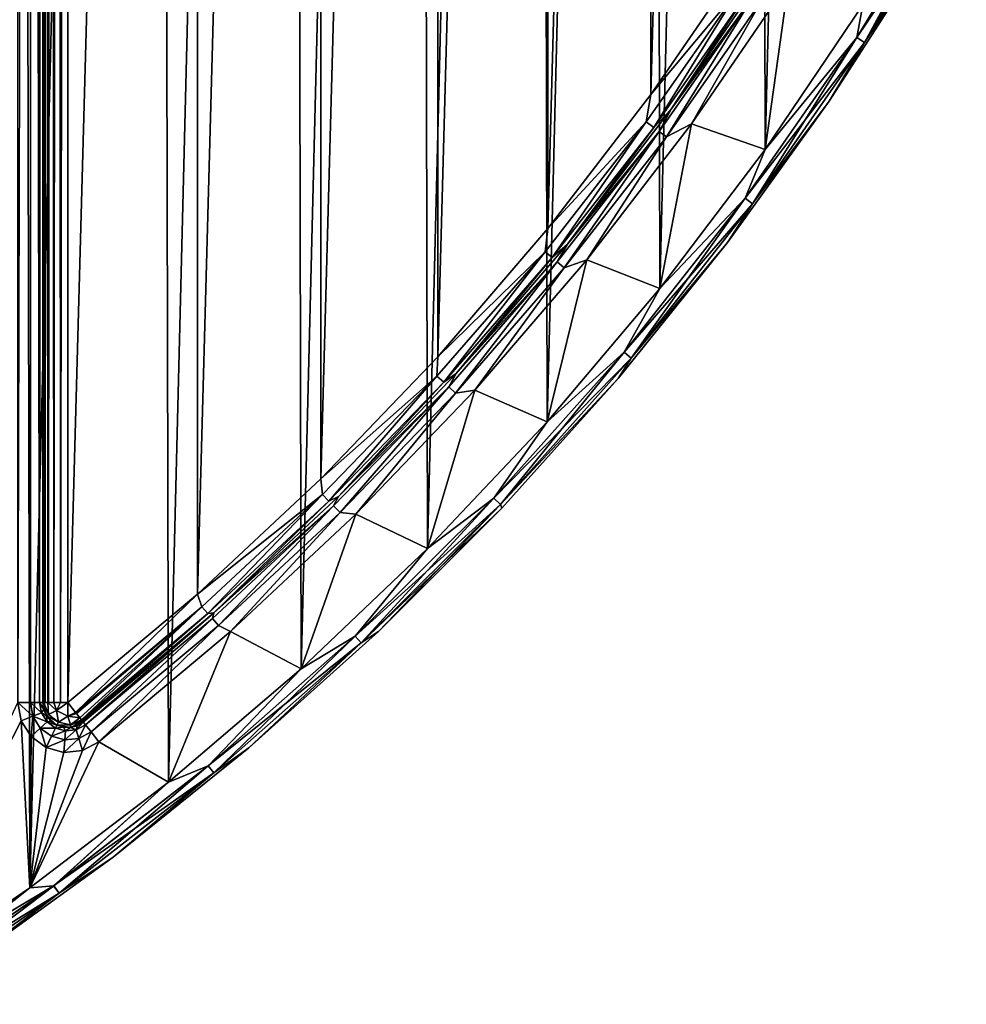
# Model space of a CAD drawing. Header units: millimetres. Extents: x -65 to 65, y -82 to 87.
# Tile 198 of 223: x 38 to 56, y -32 to -12. Entities that reach past the tile are written whole.
import ezdxf

# ---------------------------------------------------------------- set-up
doc = ezdxf.new("R2010")
doc.units = ezdxf.units.MM
doc.header["$LTSCALE"] = 101.851852
for name, color, linetype in [('811', 7, 'CONTINUOUS'), ('812', 7, 'CONTINUOUS'), ('814', 7, 'CONTINUOUS'), ('824', 7, 'CONTINUOUS'), ('947', 7, 'CONTINUOUS'), ('948', 7, 'CONTINUOUS'), ('949', 7, 'CONTINUOUS'), ('952', 7, 'CONTINUOUS'), ('953', 7, 'CONTINUOUS'), ('964', 7, 'CONTINUOUS'), ('966', 7, 'CONTINUOUS'), ('967', 7, 'CONTINUOUS'), ('968', 7, 'CONTINUOUS'), ('969', 7, 'CONTINUOUS'), ('970', 7, 'CONTINUOUS')]:
    doc.layers.add(name, color=color, linetype=linetype)

msp = doc.modelspace()

# ---------------------------------------------------------------- linework, layer by layer
at = {"layer": '811', "linetype": 'CONTINUOUS'}
for points in [[(52.929, -11.669, 75), (52.465, -15.018, 75), (50.986, -14.506, 75), (52.929, -11.669, 75)], [(54.42, -12.122, 75), (52.465, -15.018, 75), (52.929, -11.669, 75), (54.42, -12.122, 75)], [(50.986, -14.506, 75), (50.357, -17.804, 75), (48.89, -17.233, 75), (50.986, -14.506, 75)], [(52.465, -15.018, 75), (50.357, -17.804, 75), (50.986, -14.506, 75), (52.465, -15.018, 75)], [(48.89, -17.233, 75), (48.101, -20.472, 75), (46.649, -19.842, 75), (48.89, -17.233, 75)], [(50.357, -17.804, 75), (48.101, -20.472, 75), (48.89, -17.233, 75), (50.357, -17.804, 75)], [(46.649, -19.842, 75), (45.703, -23.013, 75), (44.269, -22.324, 75), (46.649, -19.842, 75)], [(48.101, -20.472, 75), (45.703, -23.013, 75), (46.649, -19.842, 75), (48.101, -20.472, 75)], [(44.269, -22.324, 75), (43.172, -25.421, 75), (41.757, -24.673, 75), (44.269, -22.324, 75)], [(45.703, -23.013, 75), (43.172, -25.421, 75), (44.269, -22.324, 75), (45.703, -23.013, 75)], [(41.757, -24.673, 75), (40.513, -27.689, 75), (39.121, -26.882, 75), (41.757, -24.673, 75)], [(43.172, -25.421, 75), (40.513, -27.689, 75), (41.757, -24.673, 75), (43.172, -25.421, 75)], [(37.569, -26.463, 75), (34.849, -31.775, 75), (37.5, -26.098, 75), (37.569, -26.463, 75)], [(37.736, -29.809, 75), (34.849, -31.775, 75), (37.569, -26.463, 75), (37.736, -29.809, 75)], [(37.766, -26.777, 75), (37.736, -29.809, 75), (37.569, -26.463, 75), (37.766, -26.777, 75)], [(38.065, -26.998, 75), (37.736, -29.809, 75), (37.766, -26.777, 75), (38.065, -26.998, 75)], [(40.513, -27.689, 75), (37.736, -29.809, 75), (39.121, -26.882, 75), (40.513, -27.689, 75)], [(39.121, -26.882, 75), (37.736, -29.809, 75), (38.792, -27.054, 75), (39.121, -26.882, 75)], [(38.423, -27.095, 75), (37.736, -29.809, 75), (38.065, -26.998, 75), (38.423, -27.095, 75)], [(38.792, -27.054, 75), (37.736, -29.809, 75), (38.423, -27.095, 75), (38.792, -27.054, 75)]]:
    msp.add_3dface(points, dxfattribs=at)
at = {"layer": '812', "linetype": 'CONTINUOUS'}
for points in [[(37.736, -29.809, 87.5), (37.504, 74.976, 87.5), (34.849, -31.775, 87.5), (37.736, -29.809, 87.5)], [(40.29, 72.868, 87.5), (37.504, 74.976, 87.5), (37.736, -29.809, 87.5), (40.29, 72.868, 87.5)], [(40.513, -27.689, 87.5), (40.29, 72.868, 87.5), (37.736, -29.809, 87.5), (40.513, -27.689, 87.5)], [(42.959, 70.612, 87.5), (40.29, 72.868, 87.5), (40.513, -27.689, 87.5), (42.959, 70.612, 87.5)], [(43.172, -25.421, 87.5), (42.959, 70.612, 87.5), (40.513, -27.689, 87.5), (43.172, -25.421, 87.5)], [(45.501, 68.216, 87.5), (42.959, 70.612, 87.5), (43.172, -25.421, 87.5), (45.501, 68.216, 87.5)], [(45.703, -23.013, 87.5), (45.501, 68.216, 87.5), (43.172, -25.421, 87.5), (45.703, -23.013, 87.5)], [(47.909, 65.685, 87.5), (45.501, 68.216, 87.5), (45.703, -23.013, 87.5), (47.909, 65.685, 87.5)], [(48.101, -20.472, 87.5), (47.909, 65.685, 87.5), (45.703, -23.013, 87.5), (48.101, -20.472, 87.5)], [(50.178, 63.027, 87.5), (47.909, 65.685, 87.5), (48.101, -20.472, 87.5), (50.178, 63.027, 87.5)], [(50.357, -17.804, 87.5), (50.178, 63.027, 87.5), (48.101, -20.472, 87.5), (50.357, -17.804, 87.5)], [(52.298, 60.251, 87.5), (50.178, 63.027, 87.5), (50.357, -17.804, 87.5), (52.298, 60.251, 87.5)], [(52.465, -15.018, 87.5), (52.298, 60.251, 87.5), (50.357, -17.804, 87.5), (52.465, -15.018, 87.5)], [(54.266, 57.364, 87.5), (52.298, 60.251, 87.5), (52.465, -15.018, 87.5), (54.266, 57.364, 87.5)], [(54.42, -12.122, 87.5), (54.266, 57.364, 87.5), (52.465, -15.018, 87.5), (54.42, -12.122, 87.5)]]:
    msp.add_3dface(points, dxfattribs=at)
at = {"layer": '814', "linetype": 'CONTINUOUS'}
for points in [[(38, -26.098, 75.5), (38, 71.098, 75.5), (38, -26.098, 84.5), (38, -26.098, 75.5)], [(38, -26.098, 84.5), (38, 71.098, 75.5), (38, 71.098, 84.5), (38, -26.098, 84.5)]]:
    msp.add_3dface(points, dxfattribs=at)
at = {"layer": '824', "linetype": 'CONTINUOUS'}
for points in [[(37.5, -26.098, 75), (37.5, 71.098, 75), (37.75, 71.098, 75.067), (37.5, -26.098, 75)], [(37.75, -26.098, 75.067), (37.5, -26.098, 75), (37.75, 71.098, 75.067), (37.75, -26.098, 75.067)], [(37.933, -26.098, 75.25), (37.75, -26.098, 75.067), (37.75, 71.098, 75.067), (37.933, -26.098, 75.25)], [(37.933, 71.098, 75.25), (37.933, -26.098, 75.25), (37.75, 71.098, 75.067), (37.933, 71.098, 75.25)], [(38, 71.098, 75.5), (38, -26.098, 75.5), (37.933, -26.098, 75.25), (38, 71.098, 75.5)], [(38, 71.098, 75.5), (37.933, -26.098, 75.25), (37.933, 71.098, 75.25), (38, 71.098, 75.5)]]:
    msp.add_3dface(points, dxfattribs=at)
at = {"layer": '947', "linetype": 'CONTINUOUS'}
for points in [[(38.5, -26.098, 85), (38.5, 71.098, 85), (41.095, 68.925, 85), (38.5, -26.098, 85)], [(41.095, -23.925, 85), (38.5, -26.098, 85), (41.095, 68.925, 85), (41.095, -23.925, 85)], [(43.567, 66.613, 85), (41.095, -23.925, 85), (41.095, 68.925, 85), (43.567, 66.613, 85)], [(43.567, -21.613, 85), (41.095, -23.925, 85), (43.567, 66.613, 85), (43.567, -21.613, 85)], [(45.909, 64.17, 85), (43.567, -21.613, 85), (43.567, 66.613, 85), (45.909, 64.17, 85)], [(45.909, -19.17, 85), (43.567, -21.613, 85), (45.909, 64.17, 85), (45.909, -19.17, 85)], [(48.114, 61.603, 85), (45.909, -19.17, 85), (45.909, 64.17, 85), (48.114, 61.603, 85)], [(48.114, -16.603, 85), (45.909, -19.17, 85), (48.114, 61.603, 85), (48.114, -16.603, 85)], [(50.176, 58.919, 85), (48.114, -16.603, 85), (48.114, 61.603, 85), (50.176, 58.919, 85)], [(50.176, -13.919, 85), (48.114, -16.603, 85), (50.176, 58.919, 85), (50.176, -13.919, 85)], [(52.089, 56.127, 85), (50.176, -13.919, 85), (50.176, 58.919, 85), (52.089, 56.127, 85)], [(52.089, -11.127, 85), (50.176, -13.919, 85), (52.089, 56.127, 85), (52.089, -11.127, 85)]]:
    msp.add_3dface(points, dxfattribs=at)
at = {"layer": '948', "linetype": 'CONTINUOUS'}
for points in [[(55.633, -11.116, 87), (53.748, -14.054, 87), (55.633, -11.116, 75.5), (55.633, -11.116, 87)], [(55.633, -11.116, 75.5), (53.748, -14.054, 87), (53.748, -14.054, 75.5), (55.633, -11.116, 75.5)], [(53.748, -14.054, 87), (51.708, -16.886, 87), (53.748, -14.054, 75.5), (53.748, -14.054, 87)], [(53.748, -14.054, 75.5), (51.708, -16.886, 87), (51.708, -16.886, 75.5), (53.748, -14.054, 75.5)], [(51.708, -16.886, 87), (49.52, -19.605, 87), (51.708, -16.886, 75.5), (51.708, -16.886, 87)], [(51.708, -16.886, 75.5), (49.52, -19.605, 87), (49.52, -19.605, 75.5), (51.708, -16.886, 75.5)], [(49.52, -19.605, 87), (47.188, -22.202, 87), (49.52, -19.605, 75.5), (49.52, -19.605, 87)], [(49.52, -19.605, 75.5), (47.188, -22.202, 87), (47.188, -22.202, 75.5), (49.52, -19.605, 75.5)], [(47.188, -22.202, 87), (44.721, -24.671, 87), (47.188, -22.202, 75.5), (47.188, -22.202, 87)], [(47.188, -22.202, 75.5), (44.721, -24.671, 87), (44.721, -24.671, 75.5), (47.188, -22.202, 75.5)], [(44.721, -24.671, 87), (42.124, -27.003, 87), (44.721, -24.671, 75.5), (44.721, -24.671, 87)], [(44.721, -24.671, 75.5), (42.124, -27.003, 87), (42.124, -27.003, 75.5), (44.721, -24.671, 75.5)], [(42.124, -27.003, 87), (39.406, -29.193, 87), (42.124, -27.003, 75.5), (42.124, -27.003, 87)], [(42.124, -27.003, 75.5), (39.406, -29.193, 87), (39.406, -29.193, 75.5), (42.124, -27.003, 75.5)], [(39.406, -29.193, 87), (36.575, -31.234, 87), (39.406, -29.193, 75.5), (39.406, -29.193, 87)], [(39.406, -29.193, 75.5), (36.575, -31.234, 87), (36.575, -31.234, 75.5), (39.406, -29.193, 75.5)]]:
    msp.add_3dface(points, dxfattribs=at)
at = {"layer": '949', "linetype": 'CONTINUOUS'}
for points in [[(50.581, -14.213, 84.5), (52.509, -11.398, 84.5), (50.581, -14.213, 75.5), (50.581, -14.213, 84.5)], [(50.581, -14.213, 75.5), (52.509, -11.398, 84.5), (52.509, -11.398, 75.5), (50.581, -14.213, 75.5)], [(48.502, -16.918, 84.5), (50.581, -14.213, 84.5), (48.502, -16.918, 75.5), (48.502, -16.918, 84.5)], [(48.502, -16.918, 75.5), (50.581, -14.213, 84.5), (50.581, -14.213, 75.5), (48.502, -16.918, 75.5)], [(46.279, -19.506, 84.5), (48.502, -16.918, 84.5), (46.279, -19.506, 75.5), (46.279, -19.506, 84.5)], [(46.279, -19.506, 75.5), (48.502, -16.918, 84.5), (48.502, -16.918, 75.5), (46.279, -19.506, 75.5)], [(43.918, -21.969, 84.5), (46.279, -19.506, 84.5), (43.918, -21.969, 75.5), (43.918, -21.969, 84.5)], [(43.918, -21.969, 75.5), (46.279, -19.506, 84.5), (46.279, -19.506, 75.5), (43.918, -21.969, 75.5)], [(41.426, -24.299, 84.5), (43.918, -21.969, 84.5), (41.426, -24.299, 75.5), (41.426, -24.299, 84.5)], [(41.426, -24.299, 75.5), (43.918, -21.969, 84.5), (43.918, -21.969, 75.5), (41.426, -24.299, 75.5)], [(38.81, -26.49, 84.5), (41.426, -24.299, 84.5), (38.81, -26.49, 75.5), (38.81, -26.49, 84.5)], [(38.81, -26.49, 75.5), (41.426, -24.299, 84.5), (41.426, -24.299, 75.5), (38.81, -26.49, 75.5)]]:
    msp.add_3dface(points, dxfattribs=at)
at = {"layer": '952', "linetype": 'CONTINUOUS'}
for points in [[(56.331, -9.427, 87.433), (54.42, -12.122, 87.5), (54.296, -12.777, 87.433), (56.331, -9.427, 87.433)], [(56.331, -9.427, 87.433), (54.296, -12.777, 87.433), (56.491, -9.517, 87.25), (56.331, -9.427, 87.433)], [(56.491, -9.517, 87.25), (54.296, -12.777, 87.433), (54.45, -12.877, 87.25), (56.491, -9.517, 87.25)], [(55.633, -11.116, 87), (56.491, -9.517, 87.25), (54.45, -12.877, 87.25), (55.633, -11.116, 87)], [(53.748, -14.054, 87), (55.633, -11.116, 87), (54.45, -12.877, 87.25), (53.748, -14.054, 87)], [(54.42, -12.122, 87.5), (52.465, -15.018, 87.5), (54.296, -12.777, 87.433), (54.42, -12.122, 87.5)], [(54.296, -12.777, 87.433), (52.465, -15.018, 87.5), (52.062, -15.998, 87.433), (54.296, -12.777, 87.433)], [(54.296, -12.777, 87.433), (52.062, -15.998, 87.433), (54.45, -12.877, 87.25), (54.296, -12.777, 87.433)], [(54.45, -12.877, 87.25), (52.062, -15.998, 87.433), (52.209, -16.107, 87.25), (54.45, -12.877, 87.25)], [(53.748, -14.054, 87), (54.45, -12.877, 87.25), (52.209, -16.107, 87.25), (53.748, -14.054, 87)], [(51.708, -16.886, 87), (53.748, -14.054, 87), (52.209, -16.107, 87.25), (51.708, -16.886, 87)], [(52.465, -15.018, 87.5), (50.357, -17.804, 87.5), (52.062, -15.998, 87.433), (52.465, -15.018, 87.5)], [(52.062, -15.998, 87.433), (50.357, -17.804, 87.5), (49.637, -19.078, 87.433), (52.062, -15.998, 87.433)], [(52.062, -15.998, 87.433), (49.637, -19.078, 87.433), (52.209, -16.107, 87.25), (52.062, -15.998, 87.433)], [(52.209, -16.107, 87.25), (49.637, -19.078, 87.433), (49.777, -19.196, 87.25), (52.209, -16.107, 87.25)], [(51.708, -16.886, 87), (52.209, -16.107, 87.25), (49.777, -19.196, 87.25), (51.708, -16.886, 87)], [(49.52, -19.605, 87), (51.708, -16.886, 87), (49.777, -19.196, 87.25), (49.52, -19.605, 87)], [(50.357, -17.804, 87.5), (48.101, -20.472, 87.5), (49.637, -19.078, 87.433), (50.357, -17.804, 87.5)], [(49.637, -19.078, 87.433), (48.101, -20.472, 87.5), (47.03, -22.005, 87.433), (49.637, -19.078, 87.433)], [(49.637, -19.078, 87.433), (47.03, -22.005, 87.433), (49.777, -19.196, 87.25), (49.637, -19.078, 87.433)], [(49.777, -19.196, 87.25), (47.03, -22.005, 87.433), (47.163, -22.131, 87.25), (49.777, -19.196, 87.25)], [(49.52, -19.605, 87), (49.777, -19.196, 87.25), (47.163, -22.131, 87.25), (49.52, -19.605, 87)], [(47.188, -22.202, 87), (49.52, -19.605, 87), (47.163, -22.131, 87.25), (47.188, -22.202, 87)], [(48.101, -20.472, 87.5), (45.703, -23.013, 87.5), (47.03, -22.005, 87.433), (48.101, -20.472, 87.5)], [(47.03, -22.005, 87.433), (45.703, -23.013, 87.5), (44.251, -24.77, 87.433), (47.03, -22.005, 87.433)], [(47.03, -22.005, 87.433), (44.251, -24.77, 87.433), (47.163, -22.131, 87.25), (47.03, -22.005, 87.433)], [(47.163, -22.131, 87.25), (44.251, -24.77, 87.433), (44.376, -24.903, 87.25), (47.163, -22.131, 87.25)], [(47.188, -22.202, 87), (47.163, -22.131, 87.25), (44.376, -24.903, 87.25), (47.188, -22.202, 87)], [(44.721, -24.671, 87), (47.188, -22.202, 87), (44.376, -24.903, 87.25), (44.721, -24.671, 87)], [(45.703, -23.013, 87.5), (43.172, -25.421, 87.5), (44.251, -24.77, 87.433), (45.703, -23.013, 87.5)], [(44.251, -24.77, 87.433), (43.172, -25.421, 87.5), (41.309, -27.361, 87.433), (44.251, -24.77, 87.433)], [(44.251, -24.77, 87.433), (41.309, -27.361, 87.433), (44.376, -24.903, 87.25), (44.251, -24.77, 87.433)], [(42.124, -27.003, 87), (44.721, -24.671, 87), (44.376, -24.903, 87.25), (42.124, -27.003, 87)], [(44.376, -24.903, 87.25), (41.309, -27.361, 87.433), (41.426, -27.502, 87.25), (44.376, -24.903, 87.25)], [(42.124, -27.003, 87), (44.376, -24.903, 87.25), (41.426, -27.502, 87.25), (42.124, -27.003, 87)], [(43.172, -25.421, 87.5), (40.513, -27.689, 87.5), (41.309, -27.361, 87.433), (43.172, -25.421, 87.5)], [(39.406, -29.193, 87), (42.124, -27.003, 87), (41.426, -27.502, 87.25), (39.406, -29.193, 87)], [(41.309, -27.361, 87.433), (40.513, -27.689, 87.5), (38.216, -29.769, 87.433), (41.309, -27.361, 87.433)], [(41.309, -27.361, 87.433), (38.216, -29.769, 87.433), (41.426, -27.502, 87.25), (41.309, -27.361, 87.433)], [(41.426, -27.502, 87.25), (38.216, -29.769, 87.433), (38.325, -29.917, 87.25), (41.426, -27.502, 87.25)], [(39.406, -29.193, 87), (41.426, -27.502, 87.25), (38.325, -29.917, 87.25), (39.406, -29.193, 87)], [(40.513, -27.689, 87.5), (37.736, -29.809, 87.5), (38.216, -29.769, 87.433), (40.513, -27.689, 87.5)], [(36.575, -31.234, 87), (39.406, -29.193, 87), (38.325, -29.917, 87.25), (36.575, -31.234, 87)], [(37.736, -29.809, 87.5), (34.849, -31.775, 87.5), (38.216, -29.769, 87.433), (37.736, -29.809, 87.5)], [(38.216, -29.769, 87.433), (34.849, -31.775, 87.5), (34.984, -31.986, 87.433), (38.216, -29.769, 87.433)], [(38.216, -29.769, 87.433), (34.984, -31.986, 87.433), (38.325, -29.917, 87.25), (38.216, -29.769, 87.433)], [(38.325, -29.917, 87.25), (34.984, -31.986, 87.433), (35.083, -32.14, 87.25), (38.325, -29.917, 87.25)], [(36.575, -31.234, 87), (38.325, -29.917, 87.25), (35.083, -32.14, 87.25), (36.575, -31.234, 87)]]:
    msp.add_3dface(points, dxfattribs=at)
at = {"layer": '953', "linetype": 'CONTINUOUS'}
for points in [[(54.42, -12.122, 75), (56.331, -9.427, 75.067), (54.296, -12.777, 75.067), (54.42, -12.122, 75)], [(56.331, -9.427, 75.067), (54.45, -12.877, 75.25), (54.296, -12.777, 75.067), (56.331, -9.427, 75.067)], [(56.491, -9.517, 75.25), (54.45, -12.877, 75.25), (56.331, -9.427, 75.067), (56.491, -9.517, 75.25)], [(56.491, -9.517, 75.25), (55.633, -11.116, 75.5), (54.45, -12.877, 75.25), (56.491, -9.517, 75.25)], [(55.633, -11.116, 75.5), (53.748, -14.054, 75.5), (54.45, -12.877, 75.25), (55.633, -11.116, 75.5)], [(52.465, -15.018, 75), (54.42, -12.122, 75), (54.296, -12.777, 75.067), (52.465, -15.018, 75)], [(52.465, -15.018, 75), (54.296, -12.777, 75.067), (52.062, -15.998, 75.067), (52.465, -15.018, 75)], [(54.296, -12.777, 75.067), (52.209, -16.107, 75.25), (52.062, -15.998, 75.067), (54.296, -12.777, 75.067)], [(54.45, -12.877, 75.25), (52.209, -16.107, 75.25), (54.296, -12.777, 75.067), (54.45, -12.877, 75.25)], [(54.45, -12.877, 75.25), (53.748, -14.054, 75.5), (52.209, -16.107, 75.25), (54.45, -12.877, 75.25)], [(53.748, -14.054, 75.5), (51.708, -16.886, 75.5), (52.209, -16.107, 75.25), (53.748, -14.054, 75.5)], [(50.357, -17.804, 75), (52.465, -15.018, 75), (52.062, -15.998, 75.067), (50.357, -17.804, 75)], [(50.357, -17.804, 75), (52.062, -15.998, 75.067), (49.637, -19.078, 75.067), (50.357, -17.804, 75)], [(52.062, -15.998, 75.067), (49.777, -19.196, 75.25), (49.637, -19.078, 75.067), (52.062, -15.998, 75.067)], [(52.209, -16.107, 75.25), (49.777, -19.196, 75.25), (52.062, -15.998, 75.067), (52.209, -16.107, 75.25)], [(52.209, -16.107, 75.25), (51.708, -16.886, 75.5), (49.777, -19.196, 75.25), (52.209, -16.107, 75.25)], [(51.708, -16.886, 75.5), (49.52, -19.605, 75.5), (49.777, -19.196, 75.25), (51.708, -16.886, 75.5)], [(48.101, -20.472, 75), (50.357, -17.804, 75), (49.637, -19.078, 75.067), (48.101, -20.472, 75)], [(48.101, -20.472, 75), (49.637, -19.078, 75.067), (47.03, -22.005, 75.067), (48.101, -20.472, 75)], [(49.637, -19.078, 75.067), (47.163, -22.131, 75.25), (47.03, -22.005, 75.067), (49.637, -19.078, 75.067)], [(49.777, -19.196, 75.25), (47.163, -22.131, 75.25), (49.637, -19.078, 75.067), (49.777, -19.196, 75.25)], [(49.777, -19.196, 75.25), (49.52, -19.605, 75.5), (47.163, -22.131, 75.25), (49.777, -19.196, 75.25)], [(49.52, -19.605, 75.5), (47.188, -22.202, 75.5), (47.163, -22.131, 75.25), (49.52, -19.605, 75.5)], [(45.703, -23.013, 75), (48.101, -20.472, 75), (47.03, -22.005, 75.067), (45.703, -23.013, 75)], [(45.703, -23.013, 75), (47.03, -22.005, 75.067), (44.251, -24.77, 75.067), (45.703, -23.013, 75)], [(47.03, -22.005, 75.067), (44.376, -24.903, 75.25), (44.251, -24.77, 75.067), (47.03, -22.005, 75.067)], [(47.163, -22.131, 75.25), (44.376, -24.903, 75.25), (47.03, -22.005, 75.067), (47.163, -22.131, 75.25)], [(47.163, -22.131, 75.25), (44.721, -24.671, 75.5), (44.376, -24.903, 75.25), (47.163, -22.131, 75.25)], [(47.188, -22.202, 75.5), (44.721, -24.671, 75.5), (47.163, -22.131, 75.25), (47.188, -22.202, 75.5)], [(43.172, -25.421, 75), (45.703, -23.013, 75), (44.251, -24.77, 75.067), (43.172, -25.421, 75)], [(43.172, -25.421, 75), (44.251, -24.77, 75.067), (41.309, -27.361, 75.067), (43.172, -25.421, 75)], [(44.251, -24.77, 75.067), (41.426, -27.502, 75.25), (41.309, -27.361, 75.067), (44.251, -24.77, 75.067)], [(44.376, -24.903, 75.25), (41.426, -27.502, 75.25), (44.251, -24.77, 75.067), (44.376, -24.903, 75.25)], [(44.721, -24.671, 75.5), (42.124, -27.003, 75.5), (44.376, -24.903, 75.25), (44.721, -24.671, 75.5)], [(44.376, -24.903, 75.25), (42.124, -27.003, 75.5), (41.426, -27.502, 75.25), (44.376, -24.903, 75.25)], [(40.513, -27.689, 75), (43.172, -25.421, 75), (41.309, -27.361, 75.067), (40.513, -27.689, 75)], [(42.124, -27.003, 75.5), (39.406, -29.193, 75.5), (41.426, -27.502, 75.25), (42.124, -27.003, 75.5)], [(40.513, -27.689, 75), (41.309, -27.361, 75.067), (38.217, -29.769, 75.067), (40.513, -27.689, 75)], [(41.309, -27.361, 75.067), (38.325, -29.917, 75.25), (38.217, -29.769, 75.067), (41.309, -27.361, 75.067)], [(41.426, -27.502, 75.25), (38.325, -29.917, 75.25), (41.309, -27.361, 75.067), (41.426, -27.502, 75.25)], [(41.426, -27.502, 75.25), (39.406, -29.193, 75.5), (38.325, -29.917, 75.25), (41.426, -27.502, 75.25)], [(37.736, -29.809, 75), (40.513, -27.689, 75), (38.217, -29.769, 75.067), (37.736, -29.809, 75)], [(39.406, -29.193, 75.5), (36.575, -31.234, 75.5), (38.325, -29.917, 75.25), (39.406, -29.193, 75.5)], [(37.736, -29.809, 75), (38.217, -29.769, 75.067), (34.984, -31.986, 75.067), (37.736, -29.809, 75)], [(38.217, -29.769, 75.067), (35.083, -32.14, 75.25), (34.984, -31.986, 75.067), (38.217, -29.769, 75.067)], [(38.325, -29.917, 75.25), (35.083, -32.14, 75.25), (38.217, -29.769, 75.067), (38.325, -29.917, 75.25)], [(34.849, -31.775, 75), (37.736, -29.809, 75), (34.984, -31.986, 75.067), (34.849, -31.775, 75)], [(38.325, -29.917, 75.25), (36.575, -31.234, 75.5), (35.083, -32.14, 75.25), (38.325, -29.917, 75.25)]]:
    msp.add_3dface(points, dxfattribs=at)
at = {"layer": '964', "linetype": 'CONTINUOUS'}
for points in [[(38, -26.098, 75.5), (38, -26.098, 84.5), (38.076, -26.364, 84.5), (38, -26.098, 75.5)], [(38, -26.098, 75.5), (38.076, -26.364, 84.5), (38.019, -26.236, 75.5), (38, -26.098, 75.5)], [(38.019, -26.236, 75.5), (38.076, -26.364, 84.5), (38.076, -26.364, 75.5), (38.019, -26.236, 75.5)], [(38.076, -26.364, 84.5), (38.282, -26.548, 84.5), (38.076, -26.364, 75.5), (38.076, -26.364, 84.5)], [(38.076, -26.364, 75.5), (38.282, -26.548, 84.5), (38.166, -26.47, 75.5), (38.076, -26.364, 75.5)], [(38.166, -26.47, 75.5), (38.282, -26.548, 84.5), (38.282, -26.548, 75.5), (38.166, -26.47, 75.5)], [(38.282, -26.548, 84.5), (38.555, -26.595, 84.5), (38.282, -26.548, 75.5), (38.282, -26.548, 84.5)], [(38.282, -26.548, 75.5), (38.555, -26.595, 84.5), (38.415, -26.591, 75.5), (38.282, -26.548, 75.5)], [(38.415, -26.591, 75.5), (38.555, -26.595, 84.5), (38.555, -26.595, 75.5), (38.415, -26.591, 75.5)], [(38.555, -26.595, 84.5), (38.81, -26.49, 84.5), (38.555, -26.595, 75.5), (38.555, -26.595, 84.5)], [(38.555, -26.595, 75.5), (38.81, -26.49, 84.5), (38.69, -26.56, 75.5), (38.555, -26.595, 75.5)], [(38.81, -26.49, 84.5), (38.81, -26.49, 75.5), (38.69, -26.56, 75.5), (38.81, -26.49, 84.5)]]:
    msp.add_3dface(points, dxfattribs=at)
at = {"layer": '966', "linetype": 'CONTINUOUS'}
for points in [[(38, -26.098, 84.5), (38, 71.098, 84.5), (38.053, 71.098, 84.724), (38, -26.098, 84.5)], [(38.019, -26.098, 84.638), (38, -26.098, 84.5), (38.053, 71.098, 84.724), (38.019, -26.098, 84.638)], [(38.046, -26.098, 84.709), (38.019, -26.098, 84.638), (38.053, 71.098, 84.724), (38.046, -26.098, 84.709)], [(38.101, -26.098, 84.802), (38.046, -26.098, 84.709), (38.053, 71.098, 84.724), (38.101, -26.098, 84.802)], [(38.106, 71.098, 84.808), (38.101, -26.098, 84.802), (38.053, 71.098, 84.724), (38.106, 71.098, 84.808)], [(38.111, -26.098, 84.815), (38.101, -26.098, 84.802), (38.106, 71.098, 84.808), (38.111, -26.098, 84.815)], [(38.167, 71.098, 84.873), (38.111, -26.098, 84.815), (38.106, 71.098, 84.808), (38.167, 71.098, 84.873)], [(38.22, -26.098, 84.914), (38.111, -26.098, 84.815), (38.167, 71.098, 84.873), (38.22, -26.098, 84.914)], [(38.237, 71.098, 84.925), (38.22, -26.098, 84.914), (38.167, 71.098, 84.873), (38.237, 71.098, 84.925)], [(38.354, -26.098, 84.978), (38.22, -26.098, 84.914), (38.315, 71.098, 84.965), (38.354, -26.098, 84.978)], [(38.315, 71.098, 84.965), (38.22, -26.098, 84.914), (38.237, 71.098, 84.925), (38.315, 71.098, 84.965)], [(38.401, 71.098, 84.99), (38.354, -26.098, 84.978), (38.315, 71.098, 84.965), (38.401, 71.098, 84.99)], [(38.5, 71.098, 85), (38.5, -26.098, 85), (38.354, -26.098, 84.978), (38.5, 71.098, 85)], [(38.5, 71.098, 85), (38.354, -26.098, 84.978), (38.401, 71.098, 84.99), (38.5, 71.098, 85)]]:
    msp.add_3dface(points, dxfattribs=at)
at = {"layer": '967', "linetype": 'CONTINUOUS'}
for points in [[(50.176, -13.919, 85), (52.089, -11.127, 85), (51.971, -11.764, 84.933), (50.176, -13.919, 85)], [(52.509, -11.398, 84.5), (50.581, -14.213, 84.5), (52.124, -11.865, 84.75), (52.509, -11.398, 84.5)], [(50.083, -14.469, 84.933), (50.176, -13.919, 85), (51.971, -11.764, 84.933), (50.083, -14.469, 84.933)], [(50.083, -14.469, 84.933), (51.971, -11.764, 84.933), (50.231, -14.578, 84.75), (50.083, -14.469, 84.933)], [(50.231, -14.578, 84.75), (51.971, -11.764, 84.933), (52.124, -11.865, 84.75), (50.231, -14.578, 84.75)], [(50.581, -14.213, 84.5), (50.231, -14.578, 84.75), (52.124, -11.865, 84.75), (50.581, -14.213, 84.5)], [(48.114, -16.603, 85), (50.176, -13.919, 85), (50.083, -14.469, 84.933), (48.114, -16.603, 85)], [(50.581, -14.213, 84.5), (48.502, -16.918, 84.5), (50.231, -14.578, 84.75), (50.581, -14.213, 84.5)], [(48.055, -17.07, 84.933), (48.114, -16.603, 85), (50.083, -14.469, 84.933), (48.055, -17.07, 84.933)], [(48.055, -17.07, 84.933), (50.083, -14.469, 84.933), (48.197, -17.186, 84.75), (48.055, -17.07, 84.933)], [(48.197, -17.186, 84.75), (50.083, -14.469, 84.933), (50.231, -14.578, 84.75), (48.197, -17.186, 84.75)], [(48.502, -16.918, 84.5), (48.197, -17.186, 84.75), (50.231, -14.578, 84.75), (48.502, -16.918, 84.5)], [(45.909, -19.17, 85), (48.114, -16.603, 85), (48.055, -17.07, 84.933), (45.909, -19.17, 85)], [(48.502, -16.918, 84.5), (46.279, -19.506, 84.5), (48.197, -17.186, 84.75), (48.502, -16.918, 84.5)], [(45.892, -19.559, 84.933), (45.909, -19.17, 85), (48.055, -17.07, 84.933), (45.892, -19.559, 84.933)], [(45.892, -19.559, 84.933), (48.055, -17.07, 84.933), (46.027, -19.683, 84.75), (45.892, -19.559, 84.933)], [(46.027, -19.683, 84.75), (48.055, -17.07, 84.933), (48.197, -17.186, 84.75), (46.027, -19.683, 84.75)], [(46.279, -19.506, 84.5), (46.027, -19.683, 84.75), (48.197, -17.186, 84.75), (46.279, -19.506, 84.5)], [(43.567, -21.613, 85), (45.909, -19.17, 85), (45.892, -19.559, 84.933), (43.567, -21.613, 85)], [(46.279, -19.506, 84.5), (43.918, -21.969, 84.5), (46.027, -19.683, 84.75), (46.279, -19.506, 84.5)], [(43.6, -21.931, 84.933), (43.567, -21.613, 85), (45.892, -19.559, 84.933), (43.6, -21.931, 84.933)], [(43.6, -21.931, 84.933), (45.892, -19.559, 84.933), (43.728, -22.062, 84.75), (43.6, -21.931, 84.933)], [(43.728, -22.062, 84.75), (45.892, -19.559, 84.933), (46.027, -19.683, 84.75), (43.728, -22.062, 84.75)], [(43.918, -21.969, 84.5), (43.728, -22.062, 84.75), (46.027, -19.683, 84.75), (43.918, -21.969, 84.5)], [(41.095, -23.925, 85), (43.567, -21.613, 85), (43.6, -21.931, 84.933), (41.095, -23.925, 85)], [(41.185, -24.178, 84.933), (41.095, -23.925, 85), (43.6, -21.931, 84.933), (41.185, -24.178, 84.933)], [(41.185, -24.178, 84.933), (43.6, -21.931, 84.933), (41.306, -24.315, 84.75), (41.185, -24.178, 84.933)], [(41.306, -24.315, 84.75), (43.6, -21.931, 84.933), (43.728, -22.062, 84.75), (41.306, -24.315, 84.75)], [(41.426, -24.299, 84.5), (41.306, -24.315, 84.75), (43.728, -22.062, 84.75), (41.426, -24.299, 84.5)], [(43.918, -21.969, 84.5), (41.426, -24.299, 84.5), (43.728, -22.062, 84.75), (43.918, -21.969, 84.5)], [(38.5, -26.098, 85), (41.095, -23.925, 85), (38.655, -26.294, 84.933), (38.5, -26.098, 85)], [(38.655, -26.294, 84.933), (41.095, -23.925, 85), (41.185, -24.178, 84.933), (38.655, -26.294, 84.933)], [(38.655, -26.294, 84.933), (41.185, -24.178, 84.933), (38.674, -26.317, 84.914), (38.655, -26.294, 84.933)], [(38.674, -26.317, 84.914), (41.185, -24.178, 84.933), (38.742, -26.403, 84.814), (38.674, -26.317, 84.914)], [(38.742, -26.403, 84.814), (41.185, -24.178, 84.933), (38.771, -26.44, 84.743), (38.742, -26.403, 84.814)], [(38.771, -26.44, 84.743), (41.185, -24.178, 84.933), (41.306, -24.315, 84.75), (38.771, -26.44, 84.743)], [(38.771, -26.44, 84.743), (41.306, -24.315, 84.75), (38.782, -26.454, 84.709), (38.771, -26.44, 84.743)], [(38.782, -26.454, 84.709), (41.306, -24.315, 84.75), (38.798, -26.475, 84.638), (38.782, -26.454, 84.709)], [(41.306, -24.315, 84.75), (38.81, -26.49, 84.5), (38.798, -26.475, 84.638), (41.306, -24.315, 84.75)], [(41.426, -24.299, 84.5), (38.81, -26.49, 84.5), (41.306, -24.315, 84.75), (41.426, -24.299, 84.5)]]:
    msp.add_3dface(points, dxfattribs=at)
at = {"layer": '968', "linetype": 'CONTINUOUS'}
for points in [[(50.581, -14.213, 75.5), (52.509, -11.398, 75.5), (52.236, -11.939, 75.25), (50.581, -14.213, 75.5)], [(52.929, -11.669, 75), (50.986, -14.506, 75), (52.389, -12.04, 75.067), (52.929, -11.669, 75)], [(50.338, -14.657, 75.25), (50.581, -14.213, 75.5), (52.236, -11.939, 75.25), (50.338, -14.657, 75.25)], [(50.338, -14.657, 75.25), (52.236, -11.939, 75.25), (50.486, -14.766, 75.067), (50.338, -14.657, 75.25)], [(50.486, -14.766, 75.067), (52.236, -11.939, 75.25), (52.389, -12.04, 75.067), (50.486, -14.766, 75.067)], [(50.986, -14.506, 75), (50.486, -14.766, 75.067), (52.389, -12.04, 75.067), (50.986, -14.506, 75)], [(48.502, -16.918, 75.5), (50.581, -14.213, 75.5), (50.338, -14.657, 75.25), (48.502, -16.918, 75.5)], [(50.986, -14.506, 75), (48.89, -17.233, 75), (50.486, -14.766, 75.067), (50.986, -14.506, 75)], [(48.3, -17.271, 75.25), (48.502, -16.918, 75.5), (50.338, -14.657, 75.25), (48.3, -17.271, 75.25)], [(48.3, -17.271, 75.25), (50.338, -14.657, 75.25), (48.441, -17.388, 75.067), (48.3, -17.271, 75.25)], [(48.441, -17.388, 75.067), (50.338, -14.657, 75.25), (50.486, -14.766, 75.067), (48.441, -17.388, 75.067)], [(48.89, -17.233, 75), (48.441, -17.388, 75.067), (50.486, -14.766, 75.067), (48.89, -17.233, 75)], [(46.279, -19.506, 75.5), (48.502, -16.918, 75.5), (48.3, -17.271, 75.25), (46.279, -19.506, 75.5)], [(46.126, -19.774, 75.25), (46.279, -19.506, 75.5), (48.3, -17.271, 75.25), (46.126, -19.774, 75.25)], [(46.126, -19.774, 75.25), (48.3, -17.271, 75.25), (46.261, -19.897, 75.067), (46.126, -19.774, 75.25)], [(46.261, -19.897, 75.067), (48.3, -17.271, 75.25), (48.441, -17.388, 75.067), (46.261, -19.897, 75.067)], [(48.89, -17.233, 75), (46.649, -19.842, 75), (48.441, -17.388, 75.067), (48.89, -17.233, 75)], [(46.649, -19.842, 75), (46.261, -19.897, 75.067), (48.441, -17.388, 75.067), (46.649, -19.842, 75)], [(43.918, -21.969, 75.5), (46.279, -19.506, 75.5), (46.126, -19.774, 75.25), (43.918, -21.969, 75.5)], [(43.822, -22.157, 75.25), (43.918, -21.969, 75.5), (46.126, -19.774, 75.25), (43.822, -22.157, 75.25)], [(43.822, -22.157, 75.25), (46.126, -19.774, 75.25), (43.95, -22.288, 75.067), (43.822, -22.157, 75.25)], [(43.95, -22.288, 75.067), (46.126, -19.774, 75.25), (46.261, -19.897, 75.067), (43.95, -22.288, 75.067)], [(44.269, -22.324, 75), (43.95, -22.288, 75.067), (46.261, -19.897, 75.067), (44.269, -22.324, 75)], [(46.649, -19.842, 75), (44.269, -22.324, 75), (46.261, -19.897, 75.067), (46.649, -19.842, 75)], [(41.426, -24.299, 75.5), (43.918, -21.969, 75.5), (43.822, -22.157, 75.25), (41.426, -24.299, 75.5)], [(41.395, -24.416, 75.25), (41.426, -24.299, 75.5), (43.822, -22.157, 75.25), (41.395, -24.416, 75.25)], [(41.395, -24.416, 75.25), (43.822, -22.157, 75.25), (41.516, -24.553, 75.067), (41.395, -24.416, 75.25)], [(41.516, -24.553, 75.067), (43.822, -22.157, 75.25), (43.95, -22.288, 75.067), (41.516, -24.553, 75.067)], [(41.757, -24.673, 75), (41.516, -24.553, 75.067), (43.95, -22.288, 75.067), (41.757, -24.673, 75)], [(44.269, -22.324, 75), (41.757, -24.673, 75), (43.95, -22.288, 75.067), (44.269, -22.324, 75)], [(38.81, -26.49, 75.5), (41.426, -24.299, 75.5), (38.852, -26.542, 75.25), (38.81, -26.49, 75.5)], [(38.852, -26.542, 75.25), (41.426, -24.299, 75.5), (41.395, -24.416, 75.25), (38.852, -26.542, 75.25)], [(38.852, -26.542, 75.25), (41.395, -24.416, 75.25), (38.966, -26.686, 75.067), (38.852, -26.542, 75.25)], [(38.966, -26.686, 75.067), (41.395, -24.416, 75.25), (41.516, -24.553, 75.067), (38.966, -26.686, 75.067)], [(39.121, -26.882, 75), (38.966, -26.686, 75.067), (41.516, -24.553, 75.067), (39.121, -26.882, 75)], [(41.757, -24.673, 75), (39.121, -26.882, 75), (41.516, -24.553, 75.067), (41.757, -24.673, 75)]]:
    msp.add_3dface(points, dxfattribs=at)
at = {"layer": '969', "linetype": 'CONTINUOUS'}
for points in [[(38, -26.098, 84.5), (38.019, -26.098, 84.638), (38.076, -26.364, 84.5), (38, -26.098, 84.5)], [(38.019, -26.098, 84.638), (38.046, -26.098, 84.709), (38.101, -26.098, 84.802), (38.019, -26.098, 84.638)], [(38.019, -26.098, 84.638), (38.101, -26.098, 84.802), (38.116, -26.333, 84.718), (38.019, -26.098, 84.638)], [(38.076, -26.364, 84.5), (38.019, -26.098, 84.638), (38.116, -26.333, 84.718), (38.076, -26.364, 84.5)], [(38.101, -26.098, 84.802), (38.111, -26.098, 84.815), (38.22, -26.098, 84.914), (38.101, -26.098, 84.802)], [(38.101, -26.098, 84.802), (38.22, -26.098, 84.914), (38.27, -26.253, 84.916), (38.101, -26.098, 84.802)], [(38.116, -26.333, 84.718), (38.101, -26.098, 84.802), (38.27, -26.253, 84.916), (38.116, -26.333, 84.718)], [(38.22, -26.098, 84.914), (38.354, -26.098, 84.978), (38.27, -26.253, 84.916), (38.22, -26.098, 84.914)], [(38.354, -26.098, 84.978), (38.5, -26.098, 85), (38.27, -26.253, 84.916), (38.354, -26.098, 84.978)], [(38.27, -26.253, 84.916), (38.5, -26.098, 85), (38.497, -26.367, 84.922), (38.27, -26.253, 84.916)], [(38.5, -26.098, 85), (38.655, -26.294, 84.933), (38.497, -26.367, 84.922), (38.5, -26.098, 85)], [(38.311, -26.488, 84.75), (38.076, -26.364, 84.5), (38.116, -26.333, 84.718), (38.311, -26.488, 84.75)], [(38.282, -26.548, 84.5), (38.076, -26.364, 84.5), (38.311, -26.488, 84.75), (38.282, -26.548, 84.5)], [(38.311, -26.488, 84.75), (38.116, -26.333, 84.718), (38.27, -26.253, 84.916), (38.311, -26.488, 84.75)], [(38.311, -26.488, 84.75), (38.27, -26.253, 84.916), (38.497, -26.367, 84.922), (38.311, -26.488, 84.75)], [(38.554, -26.544, 84.718), (38.311, -26.488, 84.75), (38.497, -26.367, 84.922), (38.554, -26.544, 84.718)], [(38.655, -26.294, 84.933), (38.674, -26.317, 84.914), (38.497, -26.367, 84.922), (38.655, -26.294, 84.933)], [(38.674, -26.317, 84.914), (38.742, -26.403, 84.814), (38.497, -26.367, 84.922), (38.674, -26.317, 84.914)], [(38.742, -26.403, 84.814), (38.554, -26.544, 84.718), (38.497, -26.367, 84.922), (38.742, -26.403, 84.814)], [(38.742, -26.403, 84.814), (38.771, -26.44, 84.743), (38.554, -26.544, 84.718), (38.742, -26.403, 84.814)], [(38.554, -26.544, 84.718), (38.282, -26.548, 84.5), (38.311, -26.488, 84.75), (38.554, -26.544, 84.718)], [(38.555, -26.595, 84.5), (38.282, -26.548, 84.5), (38.554, -26.544, 84.718), (38.555, -26.595, 84.5)], [(38.771, -26.44, 84.743), (38.782, -26.454, 84.709), (38.554, -26.544, 84.718), (38.771, -26.44, 84.743)], [(38.782, -26.454, 84.709), (38.798, -26.475, 84.638), (38.554, -26.544, 84.718), (38.782, -26.454, 84.709)], [(38.798, -26.475, 84.638), (38.555, -26.595, 84.5), (38.554, -26.544, 84.718), (38.798, -26.475, 84.638)], [(38.798, -26.475, 84.638), (38.81, -26.49, 84.5), (38.555, -26.595, 84.5), (38.798, -26.475, 84.638)]]:
    msp.add_3dface(points, dxfattribs=at)
at = {"layer": '970', "linetype": 'CONTINUOUS'}
for points in [[(37.569, -26.463, 75), (37.5, -26.098, 75), (37.801, -26.372, 75.067), (37.569, -26.463, 75)], [(37.5, -26.098, 75), (37.75, -26.098, 75.067), (37.801, -26.372, 75.067), (37.5, -26.098, 75)], [(37.75, -26.098, 75.067), (37.933, -26.098, 75.25), (37.972, -26.305, 75.25), (37.75, -26.098, 75.067)], [(37.801, -26.372, 75.067), (37.75, -26.098, 75.067), (37.972, -26.305, 75.25), (37.801, -26.372, 75.067)], [(37.933, -26.098, 75.25), (38, -26.098, 75.5), (38.019, -26.236, 75.5), (37.933, -26.098, 75.25)], [(37.933, -26.098, 75.25), (38.019, -26.236, 75.5), (37.972, -26.305, 75.25), (37.933, -26.098, 75.25)], [(37.766, -26.777, 75), (37.569, -26.463, 75), (37.801, -26.372, 75.067), (37.766, -26.777, 75)], [(37.949, -26.608, 75.067), (37.766, -26.777, 75), (37.801, -26.372, 75.067), (37.949, -26.608, 75.067)], [(37.801, -26.372, 75.067), (37.972, -26.305, 75.25), (38.084, -26.483, 75.25), (37.801, -26.372, 75.067)], [(37.949, -26.608, 75.067), (37.801, -26.372, 75.067), (38.084, -26.483, 75.25), (37.949, -26.608, 75.067)], [(38.019, -26.236, 75.5), (38.076, -26.364, 75.5), (37.972, -26.305, 75.25), (38.019, -26.236, 75.5)], [(37.972, -26.305, 75.25), (38.076, -26.364, 75.5), (38.084, -26.483, 75.25), (37.972, -26.305, 75.25)], [(38.076, -26.364, 75.5), (38.166, -26.47, 75.5), (38.084, -26.483, 75.25), (38.076, -26.364, 75.5)], [(38.065, -26.998, 75), (37.766, -26.777, 75), (37.949, -26.608, 75.067), (38.065, -26.998, 75)], [(37.949, -26.608, 75.067), (38.084, -26.483, 75.25), (38.253, -26.608, 75.25), (37.949, -26.608, 75.067)], [(38.173, -26.773, 75.067), (38.065, -26.998, 75), (37.949, -26.608, 75.067), (38.173, -26.773, 75.067)], [(38.173, -26.773, 75.067), (37.949, -26.608, 75.067), (38.253, -26.608, 75.25), (38.173, -26.773, 75.067)], [(38.166, -26.47, 75.5), (38.282, -26.548, 75.5), (38.084, -26.483, 75.25), (38.166, -26.47, 75.5)], [(38.084, -26.483, 75.25), (38.282, -26.548, 75.5), (38.253, -26.608, 75.25), (38.084, -26.483, 75.25)], [(38.173, -26.773, 75.067), (38.253, -26.608, 75.25), (38.456, -26.663, 75.25), (38.173, -26.773, 75.067)], [(38.282, -26.548, 75.5), (38.415, -26.591, 75.5), (38.253, -26.608, 75.25), (38.282, -26.548, 75.5)], [(38.253, -26.608, 75.25), (38.415, -26.591, 75.5), (38.456, -26.663, 75.25), (38.253, -26.608, 75.25)], [(38.415, -26.591, 75.5), (38.555, -26.595, 75.5), (38.456, -26.663, 75.25), (38.415, -26.591, 75.5)], [(38.456, -26.663, 75.25), (38.555, -26.595, 75.5), (38.666, -26.64, 75.25), (38.456, -26.663, 75.25)], [(38.555, -26.595, 75.5), (38.69, -26.56, 75.5), (38.666, -26.64, 75.25), (38.555, -26.595, 75.5)], [(38.81, -26.49, 75.5), (38.852, -26.542, 75.25), (38.666, -26.64, 75.25), (38.81, -26.49, 75.5)], [(38.69, -26.56, 75.5), (38.81, -26.49, 75.5), (38.666, -26.64, 75.25), (38.69, -26.56, 75.5)], [(38.852, -26.542, 75.25), (38.719, -26.815, 75.067), (38.666, -26.64, 75.25), (38.852, -26.542, 75.25)], [(38.852, -26.542, 75.25), (38.966, -26.686, 75.067), (38.719, -26.815, 75.067), (38.852, -26.542, 75.25)], [(38.442, -26.846, 75.067), (38.065, -26.998, 75), (38.173, -26.773, 75.067), (38.442, -26.846, 75.067)], [(38.442, -26.846, 75.067), (38.173, -26.773, 75.067), (38.456, -26.663, 75.25), (38.442, -26.846, 75.067)], [(38.792, -27.054, 75), (38.423, -27.095, 75), (38.719, -26.815, 75.067), (38.792, -27.054, 75)], [(38.719, -26.815, 75.067), (38.423, -27.095, 75), (38.442, -26.846, 75.067), (38.719, -26.815, 75.067)], [(38.719, -26.815, 75.067), (38.442, -26.846, 75.067), (38.666, -26.64, 75.25), (38.719, -26.815, 75.067)], [(38.442, -26.846, 75.067), (38.456, -26.663, 75.25), (38.666, -26.64, 75.25), (38.442, -26.846, 75.067)], [(38.966, -26.686, 75.067), (38.792, -27.054, 75), (38.719, -26.815, 75.067), (38.966, -26.686, 75.067)], [(39.121, -26.882, 75), (38.792, -27.054, 75), (38.966, -26.686, 75.067), (39.121, -26.882, 75)], [(38.423, -27.095, 75), (38.065, -26.998, 75), (38.442, -26.846, 75.067), (38.423, -27.095, 75)]]:
    msp.add_3dface(points, dxfattribs=at)

doc.saveas('drawing.dxf')
